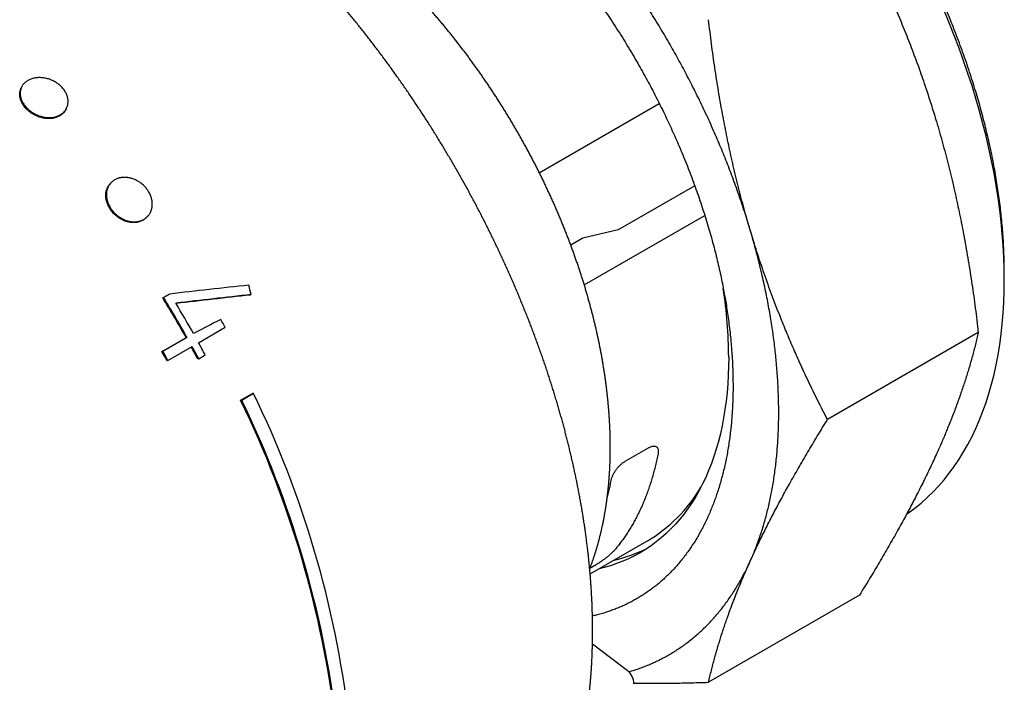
# Model space of a CAD drawing. Header units: millimetres. Extents: x 8 to 399, y 12 to 198.
# Tile 44 of 53: x 365 to 395, y 67 to 87. Entities that reach past the tile are written whole.
import ezdxf

# ---------------------------------------------------------------- set-up
doc = ezdxf.new("R2010")
doc.units = ezdxf.units.MM

msp = doc.modelspace()

# ---------------------------------------------------------------- linework, layer by layer
at = {"color": 7, "linetype": 'Continuous', "lineweight": 30}
for p, q in [((365.328, 85.015), (365.315, 84.985)), ((366.682, 84.367), (366.695, 84.397)), ((380.954, 82.44), (384.574, 84.53)), ((368.017, 82.12), (367.997, 82.097)), ((385.643, 82.045), (383.335, 80.713)), ((369.127, 81.11), (369.146, 81.133)), ((382.31, 79.053), (385.945, 81.152)), ((383.335, 80.713), (382.268, 80.461)), ((382.268, 80.461), (381.904, 80.25)), ((394.983, 79.206), (394.983, 79.45)), ((369.593, 78.66), (369.772, 78.764)), ((369.798, 78.778), (369.618, 78.674)), ((369.798, 78.778), (369.772, 78.764)), ((372.256, 78.762), (372.231, 78.747)), ((369.618, 78.674), (369.593, 78.66)), ((370.673, 77.309), (371.477, 77.773)), ((394.197, 77.614), (389.647, 74.988)), ((369.568, 77.035), (370.299, 77.457)), ((370.324, 77.471), (369.594, 77.049)), ((370.324, 77.471), (370.299, 77.457)), ((369.594, 77.049), (369.568, 77.035)), ((369.747, 76.774), (370.477, 77.196)), ((369.747, 76.774), (369.721, 76.76)), ((370.678, 76.826), (370.653, 76.812)), ((370.678, 76.826), (370.874, 76.939)), ((371.942, 75.572), (372.299, 75.776)), ((372.333, 75.772), (371.976, 75.569)), ((372.333, 75.772), (372.299, 75.776)), ((371.942, 75.572), (371.976, 75.569)), ((383.539, 73.729), (384.246, 74.137)), ((382.488, 70.329), (384.202, 71.319)), ((382.625, 70.582), (382.48, 70.498)), ((390.61, 69.686), (386.06, 67.059)), ((383.608, 67.413), (382.557, 68.206))]:
    msp.add_line(p, q, dxfattribs=at)
at = {"color": 7, "linetype": 'Continuous', "lineweight": 30, "flags": 128}
for points in [[(392.035, 72.136), (392.09, 72.174), (392.285, 72.318), (392.473, 72.471), (392.656, 72.633), (392.832, 72.804), (393.002, 72.984), (393.166, 73.172), (393.323, 73.369), (393.474, 73.575), (393.618, 73.789), (393.755, 74.011), (393.886, 74.241), (394.009, 74.479), (394.125, 74.724), (394.235, 74.977), (394.337, 75.238), (394.432, 75.505), (394.519, 75.78), (394.599, 76.062), (394.672, 76.35), (394.737, 76.644), (394.794, 76.945), (394.844, 77.251), (394.886, 77.564), (394.921, 77.882), (394.948, 78.205), (394.967, 78.534), (394.979, 78.867), (394.983, 79.206), (394.979, 79.548), (394.967, 79.895), (394.948, 80.246), (394.921, 80.6), (394.886, 80.958), (394.844, 81.32), (394.794, 81.684), (394.737, 82.051), (394.672, 82.421), (394.599, 82.793), (394.519, 83.166), (394.432, 83.542), (394.337, 83.919), (394.235, 84.297), (394.125, 84.677), (394.009, 85.057), (393.886, 85.437), (393.755, 85.817), (393.618, 86.198), (393.474, 86.578), (393.323, 86.958), (393.166, 87.336)], [(386.667, 76.875), (386.664, 76.601), (386.655, 76.331), (386.639, 76.064), (386.617, 75.802), (386.589, 75.545), (386.555, 75.292), (386.514, 75.043), (386.468, 74.8), (386.415, 74.561), (386.356, 74.328), (386.291, 74.1), (386.221, 73.877), (386.144, 73.661), (386.061, 73.45), (385.973, 73.245), (385.878, 73.046), (385.778, 72.853), (385.673, 72.667), (385.562, 72.487), (385.445, 72.313), (385.323, 72.147), (385.195, 71.987), (385.063, 71.835), (384.925, 71.689), (384.782, 71.551), (384.634, 71.419), (384.482, 71.295), (384.324, 71.179), (384.162, 71.07), (383.995, 70.969), (383.824, 70.875), (383.649, 70.789), (383.469, 70.711), (383.286, 70.641), (383.098, 70.578), (382.907, 70.524), (382.763, 70.489)]]:
    msp.add_lwpolyline(points, dxfattribs=at)
at = {"color": 7, "linetype": 'Continuous', "lineweight": 30}
for centre, radius, start, end in [((372.708, 76.823), 13.959, 0.2104, 8.7352), ((338.732, 59.734), 36.202, 29.3111, 31.5196), ((338.682, 59.705), 36.288, 29.3124, 31.5157), ((338.867, 59.812), 36.301, 29.3126, 30.9897), ((339.679, 60.28), 36.292, 28.8156, 29.2489), ((338.93, 59.847), 36.229, 28.1498, 28.8151), ((338.029, 59.328), 36.171, 28.8119, 29.311), ((337.979, 59.299), 36.257, 28.8145, 29.3123), ((338.788, 59.765), 36.139, 28.1455, 28.8124), ((338.737, 59.736), 36.225, 28.1496, 28.815), ((344.803, 62.388), 30.611, 6.788, 25.9278), ((344.469, 62.205), 30.553, 6.7695, 25.9463), ((344.43, 62.18), 30.628, 6.7931, 25.9227), ((381.867, 75.277), 4.596, 300.5406, 329.5795), ((382.232, 75.089), 4.451, 282.7285, 296.468), ((383.307, 67.014), 0.5, 0, 52.9614)]:
    msp.add_arc(centre, radius, start, end, dxfattribs=at)
for centre, major_axis, ratio, start_param, end_param in [((363.078, 73.203), (52.658, 6.68), 0.089136, 1.385628, 1.431541), ((361.66, 73.045), (-2.906, 22.019), 0.516368, 4.906344, 4.919707), ((362.474, 72.849), (53, 6.88), 0.08785, 1.373781, 1.417185), ((362.471, 72.849), (52.874, 6.863), 0.08785, 1.373757, 1.416663), ((461.755, 124.522), (448.51, 233.306), 0.000934, 1.773283, 1.775158)]:
    msp.add_ellipse(centre, major_axis=major_axis, ratio=ratio, start_param=start_param, end_param=end_param, dxfattribs=at)
for points, knots in [([(394.983, 79.45), (394.982, 79.538), (394.981, 79.713), (394.974, 79.979), (394.962, 80.247), (394.946, 80.518), (394.925, 80.791), (394.9, 81.06), (394.871, 81.327), (394.839, 81.59), (394.802, 81.854), (394.762, 82.12), (394.717, 82.387), (394.669, 82.656), (394.616, 82.925), (394.559, 83.196), (394.499, 83.468), (394.434, 83.739), (394.367, 84.009), (394.296, 84.278), (394.221, 84.548), (394.14, 84.826), (394.053, 85.111), (393.96, 85.403), (393.863, 85.696), (393.761, 85.989), (393.655, 86.281), (393.548, 86.568), (393.438, 86.849), (393.327, 87.125), (393.213, 87.399), (393.095, 87.673), (392.974, 87.947), (392.849, 88.219), (392.721, 88.491), (392.59, 88.762), (392.456, 89.031), (392.319, 89.298), (392.18, 89.562), (392.038, 89.823), (391.894, 90.082), (391.743, 90.347), (391.585, 90.617), (391.42, 90.892), (391.252, 91.165), (391.08, 91.435), (390.906, 91.703), (390.732, 91.964), (390.558, 92.217), (390.386, 92.462), (390.211, 92.705), (390.034, 92.946), (389.855, 93.184), (389.673, 93.419), (389.489, 93.651), (389.303, 93.881), (389.115, 94.107), (388.927, 94.329), (388.737, 94.546), (388.547, 94.759), (388.356, 94.969), (388.157, 95.181), (387.952, 95.395), (387.74, 95.61), (387.526, 95.821), (387.311, 96.028), (387.094, 96.231), (386.881, 96.425), (386.67, 96.611), (386.462, 96.79), (386.254, 96.965), (386.044, 97.135), (385.834, 97.301), (385.623, 97.463), (385.411, 97.621), (385.199, 97.774), (384.986, 97.922), (384.775, 98.066), (384.564, 98.204), (384.354, 98.336), (384.145, 98.464), (384.005, 98.546), (383.936, 98.586)], [0, 0, 0, 0, 0.013068, 0.026136, 0.039204, 0.052272, 0.06534, 0.078408, 0.090729, 0.103051, 0.115372, 0.127693, 0.140014, 0.152336, 0.164657, 0.176978, 0.1893, 0.201621, 0.213722, 0.225823, 0.237925, 0.250026, 0.263094, 0.276162, 0.28923, 0.302298, 0.315366, 0.328434, 0.340755, 0.353076, 0.365398, 0.377719, 0.39004, 0.402362, 0.414683, 0.427004, 0.439325, 0.451647, 0.463748, 0.475849, 0.48795, 0.500052, 0.51312, 0.526188, 0.539256, 0.552324, 0.565392, 0.57846, 0.590781, 0.603102, 0.615424, 0.627745, 0.640066, 0.652387, 0.664709, 0.67703, 0.689351, 0.701673, 0.713774, 0.725875, 0.737976, 0.750078, 0.763146, 0.776214, 0.789282, 0.80235, 0.815418, 0.828486, 0.840807, 0.853128, 0.865449, 0.877771, 0.890092, 0.902413, 0.914735, 0.927056, 0.939377, 0.951698, 0.9638, 0.975901, 0.988002, 1, 1, 1, 1]), ([(375.466, 93.911), (375.504, 93.895), (375.612, 93.851), (375.792, 93.771), (376.006, 93.672), (376.22, 93.567), (376.434, 93.457), (376.648, 93.341), (376.859, 93.222), (377.067, 93.1), (377.271, 92.975), (377.474, 92.845), (377.678, 92.711), (377.881, 92.572), (378.08, 92.431), (378.274, 92.289), (378.464, 92.145), (378.654, 91.998), (378.842, 91.847), (379.038, 91.686), (379.239, 91.515), (379.447, 91.333), (379.654, 91.147), (379.859, 90.956), (380.063, 90.761), (380.265, 90.562), (380.466, 90.359), (380.662, 90.155), (380.853, 89.951), (381.039, 89.747), (381.223, 89.539), (381.405, 89.329), (381.586, 89.115), (381.761, 88.902), (381.93, 88.69), (382.095, 88.48), (382.257, 88.268), (382.418, 88.053), (382.582, 87.827), (382.75, 87.59), (382.922, 87.342), (383.09, 87.092), (383.256, 86.839), (383.419, 86.583), (383.579, 86.325), (383.735, 86.066), (383.886, 85.808), (384.031, 85.553), (384.171, 85.301), (384.308, 85.047), (384.441, 84.792), (384.571, 84.536), (384.696, 84.283), (384.815, 84.034), (384.929, 83.79), (385.04, 83.544), (385.147, 83.298), (385.256, 83.042), (385.365, 82.776), (385.474, 82.499), (385.579, 82.223), (385.68, 81.946), (385.777, 81.669), (385.87, 81.392), (385.958, 81.115), (386.041, 80.843), (386.118, 80.576), (386.191, 80.314), (386.259, 80.053), (386.323, 79.792), (386.383, 79.532), (386.439, 79.278), (386.489, 79.03), (386.535, 78.788), (386.577, 78.547), (386.616, 78.307), (386.652, 78.06), (386.685, 77.804), (386.715, 77.542), (386.741, 77.281), (386.762, 77.022), (386.778, 76.766), (386.789, 76.512), (386.797, 76.26), (386.797, 76.094), (386.798, 76.011)], [0, 0, 0, 0, 0.006692, 0.019309, 0.031927, 0.044544, 0.057161, 0.069778, 0.082395, 0.094385, 0.106375, 0.118365, 0.130355, 0.142345, 0.154335, 0.16564, 0.176945, 0.18825, 0.199555, 0.21086, 0.223477, 0.236094, 0.248711, 0.261328, 0.273945, 0.286562, 0.299179, 0.311796, 0.323786, 0.335776, 0.347766, 0.359756, 0.371746, 0.383736, 0.395041, 0.406346, 0.417651, 0.428956, 0.440261, 0.452878, 0.465495, 0.478112, 0.490729, 0.503346, 0.515963, 0.52858, 0.541197, 0.553187, 0.565177, 0.577168, 0.589158, 0.601148, 0.613138, 0.624443, 0.635747, 0.647052, 0.658357, 0.669662, 0.682279, 0.694896, 0.707513, 0.72013, 0.732748, 0.745365, 0.757982, 0.770599, 0.782589, 0.794579, 0.806569, 0.818559, 0.830549, 0.842539, 0.853844, 0.865149, 0.876454, 0.887759, 0.899064, 0.911681, 0.924298, 0.936915, 0.949532, 0.962149, 0.974766, 0.987383, 1, 1, 1, 1]), ([(379.344, 60.013), (379.359, 60.025), (379.398, 60.059), (379.461, 60.114), (379.533, 60.178), (379.604, 60.244), (379.674, 60.311), (379.744, 60.379), (379.813, 60.448), (379.881, 60.518), (379.948, 60.589), (380.015, 60.661), (380.081, 60.734), (380.146, 60.809), (380.21, 60.884), (380.274, 60.96), (380.336, 61.038), (380.398, 61.116), (380.459, 61.196), (380.52, 61.276), (380.579, 61.358), (380.638, 61.441), (380.696, 61.524), (380.753, 61.609), (380.809, 61.695), (380.864, 61.781), (380.919, 61.869), (380.973, 61.957), (381.026, 62.047), (381.078, 62.137), (381.129, 62.229), (381.179, 62.321), (381.229, 62.415), (381.277, 62.509), (381.325, 62.605), (381.372, 62.701), (381.418, 62.798), (381.463, 62.896), (381.508, 62.995), (381.551, 63.095), (381.594, 63.196), (381.635, 63.298), (381.676, 63.4), (381.716, 63.504), (381.755, 63.608), (381.793, 63.713), (381.83, 63.819), (381.866, 63.926), (381.902, 64.034), (381.936, 64.143), (381.97, 64.252), (382.003, 64.362), (382.034, 64.474), (382.065, 64.585), (382.095, 64.698), (382.124, 64.812), (382.152, 64.926), (382.18, 65.041), (382.206, 65.157), (382.231, 65.273), (382.256, 65.391), (382.279, 65.509), (382.302, 65.628), (382.323, 65.747), (382.344, 65.867), (382.364, 65.988), (382.382, 66.11), (382.4, 66.232), (382.417, 66.356), (382.433, 66.479), (382.448, 66.604), (382.463, 66.729), (382.476, 66.855), (382.488, 66.981), (382.499, 67.108), (382.51, 67.236), (382.519, 67.364), (382.528, 67.493), (382.535, 67.622), (382.542, 67.752), (382.547, 67.883), (382.552, 68.014), (382.556, 68.146), (382.559, 68.279), (382.561, 68.412), (382.561, 68.523), (382.562, 68.613), (382.561, 68.704), (382.561, 68.817), (382.559, 68.952), (382.556, 69.088), (382.552, 69.224), (382.547, 69.361), (382.542, 69.498), (382.535, 69.635), (382.527, 69.773), (382.519, 69.912), (382.51, 70.051), (382.499, 70.19), (382.488, 70.33), (382.476, 70.47), (382.462, 70.61), (382.448, 70.751), (382.433, 70.893), (382.417, 71.034), (382.4, 71.177), (382.382, 71.319), (382.364, 71.462), (382.344, 71.605), (382.323, 71.749), (382.302, 71.892), (382.279, 72.037), (382.256, 72.181), (382.232, 72.326), (382.206, 72.471), (382.18, 72.616), (382.153, 72.762), (382.125, 72.908), (382.096, 73.054), (382.066, 73.2), (382.036, 73.347), (382.004, 73.493), (381.972, 73.64), (381.938, 73.788), (381.904, 73.935), (381.869, 74.083), (381.833, 74.23), (381.796, 74.378), (381.758, 74.526), (381.719, 74.675), (381.679, 74.823), (381.639, 74.971), (381.597, 75.12), (381.555, 75.269), (381.512, 75.417), (381.468, 75.566), (381.423, 75.715), (381.377, 75.864), (381.331, 76.013), (381.283, 76.162), (381.235, 76.312), (381.186, 76.461), (381.136, 76.61), (381.085, 76.759), (381.033, 76.908), (380.981, 77.058), (380.927, 77.207), (380.873, 77.356), (380.818, 77.505), (380.762, 77.654), (380.706, 77.803), (380.648, 77.952), (380.59, 78.101), (380.531, 78.25), (380.471, 78.398), (380.41, 78.547), (380.349, 78.695), (380.286, 78.844), (380.223, 78.992), (380.16, 79.14), (380.095, 79.288), (380.029, 79.436), (379.963, 79.583), (379.896, 79.731), (379.829, 79.878), (379.76, 80.025), (379.691, 80.171), (379.621, 80.318), (379.55, 80.464), (379.479, 80.61), (379.407, 80.756), (379.334, 80.902), (379.26, 81.047), (379.186, 81.192), (379.111, 81.337), (379.035, 81.481), (378.958, 81.625), (378.881, 81.769), (378.803, 81.912), (378.725, 82.055), (378.645, 82.198), (378.565, 82.341), (378.485, 82.483), (378.404, 82.624), (378.322, 82.766), (378.239, 82.907), (378.156, 83.047), (378.072, 83.187), (377.987, 83.327), (377.902, 83.466), (377.816, 83.605), (377.73, 83.743), (377.643, 83.881), (377.555, 84.019), (377.467, 84.156), (377.378, 84.292), (377.288, 84.428), (377.198, 84.563), (377.108, 84.698), (377.016, 84.833), (376.924, 84.967), (376.832, 85.1), (376.739, 85.233), (376.646, 85.365), (376.552, 85.497), (376.457, 85.628), (376.362, 85.759), (376.266, 85.889), (376.17, 86.018), (376.073, 86.147), (375.976, 86.275), (375.878, 86.403), (375.78, 86.53), (375.681, 86.656), (375.582, 86.782), (375.482, 86.907), (375.382, 87.031), (375.281, 87.155), (375.18, 87.278), (375.079, 87.4), (374.977, 87.522), (374.874, 87.643), (374.771, 87.763), (374.668, 87.882), (374.564, 88.001), (374.46, 88.119), (374.356, 88.236), (374.251, 88.353), (374.145, 88.469), (374.04, 88.584), (373.933, 88.698), (373.827, 88.811), (373.72, 88.924), (373.613, 89.036), (373.505, 89.147), (373.397, 89.257), (373.289, 89.366), (373.18, 89.475), (373.072, 89.583), (372.962, 89.69), (372.853, 89.796), (372.743, 89.901), (372.633, 90.006), (372.522, 90.109), (372.412, 90.212), (372.301, 90.314), (372.189, 90.414), (372.078, 90.514), (371.966, 90.614), (371.854, 90.712), (371.742, 90.809), (371.629, 90.905), (371.516, 91.001), (371.403, 91.095), (371.29, 91.189), (371.177, 91.281), (371.063, 91.373), (370.95, 91.464), (370.836, 91.554), (370.721, 91.642), (370.607, 91.73), (370.493, 91.817), (370.378, 91.903), (370.263, 91.988), (370.149, 92.072), (370.034, 92.154), (369.918, 92.236), (369.803, 92.317), (369.688, 92.397), (369.572, 92.476), (369.48, 92.538), (369.426, 92.574), (369.41, 92.584)], [0, 0, 0, 0, 0.0022092, 0.0059093, 0.00961, 0.0133113, 0.0170132, 0.0207158, 0.0244191, 0.028123, 0.0318277, 0.0355332, 0.0392394, 0.0429464, 0.0466541, 0.0503627, 0.0540722, 0.0577824, 0.0614935, 0.0652054, 0.0689181, 0.0726316, 0.076346, 0.0800613, 0.0837773, 0.0874942, 0.0912118, 0.0949303, 0.0986495, 0.1023696, 0.1060903, 0.1098119, 0.1135341, 0.1172571, 0.1209808, 0.1247051, 0.1284301, 0.1321558, 0.135882, 0.1396089, 0.1433364, 0.1470644, 0.1507929, 0.154522, 0.1582516, 0.1619817, 0.1657123, 0.1694432, 0.1731747, 0.1769065, 0.1806387, 0.1843713, 0.1881042, 0.1918374, 0.195571, 0.1993049, 0.203039, 0.2067734, 0.2105081, 0.214243, 0.2179781, 0.2217134, 0.2254489, 0.2291845, 0.2329203, 0.2366563, 0.2403924, 0.2441286, 0.247865, 0.2516014, 0.2553379, 0.2590745, 0.2628112, 0.2665479, 0.2702847, 0.2740215, 0.2777583, 0.2814952, 0.2852321, 0.288969, 0.2927059, 0.2964428, 0.3001797, 0.3039166, 0.3076534, 0.3113902, 0.313263, 0.3152315, 0.3189683, 0.322705, 0.3264417, 0.3301783, 0.3339149, 0.3376514, 0.3413879, 0.3451243, 0.3488607, 0.352597, 0.3563332, 0.3600694, 0.3638055, 0.3675415, 0.3712774, 0.3750133, 0.3787491, 0.3824848, 0.3862205, 0.389956, 0.3936915, 0.3974269, 0.4011623, 0.4048975, 0.4086327, 0.4123678, 0.4161028, 0.4198377, 0.4235726, 0.4273074, 0.4310421, 0.4347767, 0.4385112, 0.4422457, 0.4459801, 0.4497144, 0.4534487, 0.4571828, 0.4609169, 0.4646509, 0.4683849, 0.4721187, 0.4758525, 0.4795863, 0.4833199, 0.4870535, 0.4907871, 0.4945205, 0.4982539, 0.5019872, 0.5057205, 0.5094537, 0.5131869, 0.51692, 0.520653, 0.524386, 0.5281189, 0.5318518, 0.5355846, 0.5393174, 0.5430501, 0.5467827, 0.5505154, 0.5542479, 0.5579805, 0.5617129, 0.5654454, 0.5691778, 0.5729101, 0.5766425, 0.5803747, 0.584107, 0.5878392, 0.5915714, 0.5953036, 0.5990357, 0.6027678, 0.6064998, 0.6102319, 0.6139639, 0.6176959, 0.6214279, 0.6251598, 0.6288918, 0.6326237, 0.6363556, 0.6400875, 0.6438193, 0.6475512, 0.651283, 0.6550149, 0.6587467, 0.6624786, 0.6662104, 0.6699422, 0.673674, 0.6774058, 0.6811377, 0.6848695, 0.6886013, 0.6923331, 0.696065, 0.6997968, 0.7035287, 0.7072605, 0.7109924, 0.7147243, 0.7184562, 0.7221881, 0.7259201, 0.729652, 0.733384, 0.737116, 0.740848, 0.7445801, 0.7483122, 0.7520443, 0.7557764, 0.7595086, 0.7632408, 0.766973, 0.7707052, 0.7744375, 0.7781699, 0.7819022, 0.7856346, 0.7893671, 0.7930996, 0.7968321, 0.8005647, 0.8042973, 0.80803, 0.8117628, 0.8154955, 0.8192284, 0.8229613, 0.8266942, 0.8304272, 0.8341602, 0.8378934, 0.8416265, 0.8453598, 0.849093, 0.8528264, 0.8565598, 0.8602933, 0.8640269, 0.8677605, 0.8714942, 0.8752279, 0.8789618, 0.8826957, 0.8864296, 0.8901637, 0.8938978, 0.897632, 0.9013663, 0.9051006, 0.9088351, 0.9125696, 0.9163042, 0.9200388, 0.9237736, 0.9275084, 0.9312433, 0.9349783, 0.9387134, 0.9424485, 0.9461838, 0.9499191, 0.9536545, 0.95739, 0.9611256, 0.9648612, 0.9685969, 0.9723327, 0.9760686, 0.9798046, 0.9835406, 0.9872767, 0.9910129, 0.9947492, 0.9984855, 1, 1, 1, 1]), ([(387.316, 80.712), (387.289, 80.801), (387.235, 80.979), (387.15, 81.247), (387.062, 81.514), (386.971, 81.782), (386.876, 82.05), (386.78, 82.312), (386.682, 82.569), (386.584, 82.821), (386.482, 83.073), (386.378, 83.324), (386.268, 83.58), (386.154, 83.84), (386.034, 84.104), (385.911, 84.368), (385.785, 84.631), (385.656, 84.893), (385.526, 85.149), (385.397, 85.399), (385.267, 85.642), (385.135, 85.885), (385, 86.127), (384.861, 86.371), (384.716, 86.62), (384.565, 86.871), (384.412, 87.121), (384.256, 87.369), (384.098, 87.615), (383.94, 87.855), (383.784, 88.088), (383.628, 88.314), (383.47, 88.539), (383.311, 88.761), (383.146, 88.986), (382.975, 89.213), (382.8, 89.441), (382.622, 89.668), (382.443, 89.891), (382.262, 90.112), (382.082, 90.326), (381.904, 90.533), (381.729, 90.733), (381.551, 90.931), (381.373, 91.126), (381.253, 91.254), (381.193, 91.317)], [0, 0, 0, 0, 0.023333, 0.046667, 0.07, 0.093333, 0.116667, 0.14, 0.162, 0.184, 0.206, 0.228, 0.25, 0.273333, 0.296667, 0.32, 0.343333, 0.366667, 0.39, 0.412, 0.434, 0.456, 0.478, 0.5, 0.523333, 0.546667, 0.57, 0.593333, 0.616667, 0.64, 0.662, 0.684, 0.706, 0.728, 0.75, 0.773333, 0.796667, 0.82, 0.843333, 0.866667, 0.89, 0.912, 0.934, 0.956, 0.978, 1, 1, 1, 1]), ([(382.474, 70.483), (382.475, 70.486), (382.488, 70.518), (382.511, 70.581), (382.545, 70.673), (382.577, 70.766), (382.609, 70.86), (382.639, 70.955), (382.669, 71.05), (382.698, 71.147), (382.725, 71.244), (382.752, 71.342), (382.778, 71.441), (382.802, 71.54), (382.826, 71.641), (382.849, 71.742), (382.871, 71.843), (382.891, 71.946), (382.911, 72.049), (382.93, 72.153), (382.948, 72.258), (382.964, 72.363), (382.98, 72.469), (382.995, 72.575), (383.009, 72.683), (383.021, 72.79), (383.033, 72.899), (383.044, 73.008), (383.053, 73.118), (383.062, 73.228), (383.07, 73.339), (383.077, 73.45), (383.082, 73.562), (383.087, 73.675), (383.091, 73.788), (383.093, 73.901), (383.095, 74.015), (383.096, 74.129), (383.095, 74.244), (383.094, 74.36), (383.092, 74.476), (383.089, 74.592), (383.084, 74.709), (383.079, 74.826), (383.073, 74.944), (383.066, 75.061), (383.058, 75.18), (383.048, 75.299), (383.038, 75.418), (383.027, 75.537), (383.015, 75.657), (383.002, 75.777), (382.988, 75.897), (382.973, 76.018), (382.957, 76.139), (382.94, 76.26), (382.922, 76.382), (382.904, 76.504), (382.884, 76.626), (382.863, 76.748), (382.842, 76.871), (382.819, 76.994), (382.795, 77.117), (382.771, 77.24), (382.746, 77.363), (382.719, 77.487), (382.692, 77.61), (382.664, 77.734), (382.635, 77.858), (382.605, 77.982), (382.574, 78.107), (382.542, 78.231), (382.509, 78.355), (382.476, 78.48), (382.441, 78.605), (382.406, 78.729), (382.37, 78.854), (382.333, 78.979), (382.295, 79.104), (382.256, 79.228), (382.216, 79.353), (382.175, 79.478), (382.134, 79.603), (382.091, 79.728), (382.048, 79.852), (382.004, 79.977), (381.959, 80.102), (381.913, 80.226), (381.867, 80.351), (381.819, 80.475), (381.771, 80.6), (381.722, 80.724), (381.672, 80.848), (381.621, 80.972), (381.57, 81.095), (381.518, 81.219), (381.464, 81.343), (381.411, 81.466), (381.356, 81.589), (381.3, 81.712), (381.244, 81.834), (381.187, 81.957), (381.129, 82.079), (381.071, 82.201), (381.012, 82.323), (380.952, 82.444), (380.891, 82.565), (380.829, 82.686), (380.767, 82.807), (380.704, 82.927), (380.64, 83.047), (380.576, 83.167), (380.511, 83.286), (380.445, 83.405), (380.378, 83.523), (380.311, 83.641), (380.243, 83.759), (380.175, 83.877), (380.106, 83.994), (380.036, 84.11), (379.965, 84.226), (379.894, 84.342), (379.822, 84.457), (379.75, 84.572), (379.676, 84.686), (379.603, 84.8), (379.528, 84.913), (379.453, 85.026), (379.378, 85.139), (379.301, 85.25), (379.225, 85.362), (379.147, 85.472), (379.069, 85.582), (378.991, 85.692), (378.912, 85.801), (378.832, 85.91), (378.752, 86.017), (378.671, 86.125), (378.59, 86.231), (378.508, 86.337), (378.425, 86.443), (378.342, 86.547), (378.259, 86.651), (378.175, 86.755), (378.091, 86.858), (378.006, 86.96), (377.921, 87.061), (377.835, 87.162), (377.748, 87.262), (377.662, 87.361), (377.574, 87.46), (377.487, 87.557), (377.399, 87.654), (377.31, 87.751), (377.221, 87.846), (377.132, 87.941), (377.042, 88.035), (376.952, 88.128), (376.861, 88.22), (376.77, 88.312), (376.679, 88.403), (376.587, 88.493), (376.495, 88.582), (376.403, 88.67), (376.31, 88.757), (376.217, 88.844), (376.123, 88.929), (376.03, 89.014), (375.936, 89.098), (375.841, 89.181), (375.747, 89.263), (375.652, 89.344), (375.556, 89.424), (375.461, 89.504), (375.365, 89.582), (375.269, 89.66), (375.173, 89.736), (375.078, 89.81), (375.016, 89.858), (374.986, 89.881)], [0, 0, 0, 0, 0.000398, 0.006019, 0.011647, 0.017281, 0.022921, 0.028566, 0.034217, 0.039873, 0.045534, 0.0512, 0.05687, 0.062544, 0.068223, 0.073904, 0.07959, 0.085278, 0.09097, 0.096664, 0.102361, 0.10806, 0.113761, 0.119465, 0.125169, 0.130876, 0.136584, 0.142293, 0.148003, 0.153714, 0.159426, 0.165139, 0.170852, 0.176565, 0.182279, 0.187992, 0.193706, 0.19942, 0.205133, 0.210847, 0.216559, 0.222272, 0.227984, 0.233695, 0.239406, 0.245116, 0.250826, 0.256534, 0.262242, 0.267949, 0.273656, 0.279361, 0.285065, 0.290769, 0.296472, 0.302173, 0.307874, 0.313573, 0.319272, 0.324969, 0.330666, 0.336362, 0.342056, 0.34775, 0.353442, 0.359133, 0.364824, 0.370513, 0.376202, 0.381889, 0.387576, 0.393261, 0.398946, 0.40463, 0.410312, 0.415994, 0.421675, 0.427355, 0.433034, 0.438713, 0.44439, 0.450067, 0.455743, 0.461418, 0.467093, 0.472766, 0.478439, 0.484112, 0.489783, 0.495454, 0.501125, 0.506795, 0.512464, 0.518133, 0.523801, 0.529468, 0.535136, 0.540802, 0.546469, 0.552134, 0.5578, 0.563465, 0.56913, 0.574794, 0.580458, 0.586122, 0.591785, 0.597449, 0.603112, 0.608775, 0.614438, 0.6201, 0.625763, 0.631425, 0.637088, 0.64275, 0.648412, 0.654075, 0.659737, 0.6654, 0.671062, 0.676725, 0.682387, 0.68805, 0.693713, 0.699376, 0.70504, 0.710703, 0.716367, 0.722031, 0.727696, 0.733361, 0.739026, 0.744691, 0.750357, 0.756024, 0.76169, 0.767358, 0.773025, 0.778694, 0.784362, 0.790032, 0.795702, 0.801372, 0.807044, 0.812715, 0.818388, 0.824061, 0.829735, 0.83541, 0.841085, 0.846762, 0.852439, 0.858116, 0.863795, 0.869475, 0.875155, 0.880836, 0.886518, 0.892202, 0.897886, 0.903571, 0.909257, 0.914944, 0.920632, 0.926321, 0.932011, 0.937702, 0.943394, 0.949087, 0.954781, 0.960477, 0.966173, 0.971871, 0.977569, 0.983269, 0.988969, 0.994671, 1, 1, 1, 1]), ([(390.61, 89.684), (390.66, 89.589), (390.758, 89.398), (390.903, 89.111), (391.044, 88.824), (391.182, 88.536), (391.318, 88.248), (391.447, 87.964), (391.572, 87.685), (391.691, 87.411), (391.809, 87.135), (391.924, 86.855), (392.038, 86.572), (392.15, 86.287), (392.258, 86.001), (392.364, 85.714), (392.467, 85.426), (392.56, 85.157), (392.644, 84.907), (392.719, 84.678), (392.793, 84.447), (392.865, 84.215), (392.944, 83.953), (393.029, 83.663), (393.119, 83.342), (393.206, 83.021), (393.289, 82.698), (393.37, 82.373), (393.446, 82.053), (393.518, 81.736), (393.586, 81.424), (393.651, 81.109), (393.714, 80.795), (393.775, 80.469), (393.836, 80.132), (393.896, 79.781), (393.953, 79.427), (394.007, 79.07), (394.059, 78.711), (394.108, 78.349), (394.154, 77.983), (394.183, 77.738), (394.197, 77.614)], [0, 0, 0, 0, 0.026712, 0.053236, 0.079592, 0.105796, 0.131867, 0.157824, 0.182211, 0.206531, 0.230802, 0.255174, 0.279936, 0.304577, 0.329118, 0.353583, 0.377993, 0.40237, 0.421517, 0.440669, 0.459839, 0.479036, 0.498273, 0.524426, 0.550512, 0.57656, 0.602598, 0.628655, 0.654759, 0.679439, 0.704207, 0.729087, 0.753952, 0.778353, 0.805634, 0.83299, 0.860445, 0.888022, 0.915744, 0.943634, 0.971712, 1, 1, 1, 1]), ([(387.316, 80.712), (387.284, 80.818), (387.222, 81.03), (387.132, 81.35), (387.046, 81.671), (386.963, 81.994), (386.882, 82.318), (386.807, 82.638), (386.735, 82.955), (386.668, 83.267), (386.603, 83.581), (386.541, 83.894), (386.479, 84.218), (386.419, 84.554), (386.359, 84.904), (386.303, 85.255), (386.249, 85.61), (386.197, 85.967), (386.149, 86.328), (386.103, 86.691), (386.075, 86.935), (386.06, 87.058)], [0, 0, 0, 0, 0.052229, 0.104327, 0.15635, 0.208354, 0.260395, 0.31253, 0.36182, 0.411287, 0.460976, 0.510591, 0.559129, 0.613397, 0.667813, 0.722425, 0.77728, 0.832422, 0.887895, 0.943741, 1, 1, 1, 1]), ([(366.501, 84.186), (366.486, 84.178), (366.456, 84.162), (366.406, 84.142), (366.353, 84.125), (366.298, 84.113), (366.242, 84.105), (366.184, 84.102), (366.124, 84.103), (366.063, 84.108), (366.003, 84.118), (365.943, 84.132), (365.882, 84.15), (365.823, 84.171), (365.765, 84.197), (365.709, 84.226), (365.655, 84.259), (365.603, 84.295), (365.555, 84.333), (365.51, 84.374), (365.467, 84.418), (365.429, 84.463), (365.396, 84.51), (365.366, 84.558), (365.341, 84.608), (365.321, 84.658), (365.305, 84.708), (365.295, 84.758), (365.29, 84.808), (365.29, 84.858), (365.295, 84.906), (365.305, 84.952), (365.32, 84.997), (365.34, 85.041), (365.365, 85.081), (365.394, 85.119), (365.429, 85.155), (365.462, 85.183), (365.494, 85.205), (365.526, 85.226), (365.567, 85.247), (365.616, 85.267), (365.669, 85.284), (365.725, 85.297), (365.782, 85.306), (365.84, 85.31), (365.901, 85.31), (365.962, 85.306), (366.023, 85.298), (366.084, 85.286), (366.145, 85.269), (366.205, 85.248), (366.263, 85.224), (366.319, 85.196), (366.374, 85.164), (366.426, 85.129), (366.475, 85.091), (366.52, 85.05), (366.562, 85.007), (366.6, 84.961), (366.634, 84.914), (366.663, 84.865), (366.688, 84.815), (366.707, 84.763), (366.722, 84.712), (366.732, 84.661), (366.737, 84.609), (366.736, 84.559), (366.73, 84.51), (366.72, 84.462), (366.704, 84.415), (366.683, 84.371), (366.658, 84.329), (366.628, 84.291), (366.594, 84.254), (366.56, 84.226), (366.528, 84.203), (366.51, 84.192), (366.501, 84.186)], [0, 0, 0, 0, 0.013178, 0.026447, 0.040005, 0.053662, 0.06684, 0.080205, 0.093666, 0.107324, 0.120505, 0.133874, 0.147339, 0.161, 0.174186, 0.187463, 0.201029, 0.214695, 0.227878, 0.24125, 0.254717, 0.268381, 0.28156, 0.294928, 0.308391, 0.322051, 0.335232, 0.348602, 0.362067, 0.375729, 0.388914, 0.402288, 0.415758, 0.429424, 0.442607, 0.455979, 0.469446, 0.48311, 0.491526, 0.499967, 0.51315, 0.526521, 0.539987, 0.55365, 0.566833, 0.580204, 0.59367, 0.607332, 0.620522, 0.633802, 0.647372, 0.661041, 0.674231, 0.687513, 0.701085, 0.714756, 0.727936, 0.741305, 0.754769, 0.76843, 0.781602, 0.794962, 0.808417, 0.822068, 0.835245, 0.848609, 0.862069, 0.875724, 0.888912, 0.902191, 0.915759, 0.929427, 0.942618, 0.955901, 0.969472, 0.983144, 0.99156, 1, 1, 1, 1]), ([(366.681, 84.368), (366.677, 84.359), (366.667, 84.335), (366.644, 84.299), (366.614, 84.26), (366.58, 84.224), (366.546, 84.196), (366.515, 84.173), (366.482, 84.153), (366.441, 84.132), (366.391, 84.111), (366.339, 84.095), (366.284, 84.083), (366.227, 84.075), (366.169, 84.072), (366.109, 84.073), (366.049, 84.079), (365.988, 84.088), (365.928, 84.102), (365.868, 84.12), (365.808, 84.142), (365.751, 84.168), (365.695, 84.197), (365.64, 84.229), (365.589, 84.265), (365.541, 84.304), (365.495, 84.345), (365.453, 84.388), (365.415, 84.434), (365.382, 84.481), (365.352, 84.529), (365.327, 84.579), (365.307, 84.629), (365.292, 84.679), (365.281, 84.729), (365.276, 84.779), (365.276, 84.828), (365.281, 84.876), (365.292, 84.923), (365.303, 84.959), (365.313, 84.979), (365.315, 84.985)], [0, 0, 0, 0, 0.0162218, 0.0430336, 0.0699414, 0.0968491, 0.1236609, 0.1405185, 0.1573762, 0.1841605, 0.2110405, 0.2379206, 0.2647049, 0.2914889, 0.3183685, 0.3452482, 0.3720322, 0.3988237, 0.4257108, 0.4525979, 0.4793893, 0.5061902, 0.5330869, 0.5599835, 0.5867844, 0.6135804, 0.6404722, 0.667364, 0.69416, 0.7209482, 0.7478322, 0.7747162, 0.8015045, 0.8282969, 0.855185, 0.882073, 0.9088654, 0.9356661, 0.9625625, 0.9894589, 1, 1, 1, 1]), ([(369.021, 81.03), (369.01, 81.024), (368.99, 81.013), (368.958, 80.999), (368.921, 80.985), (368.875, 80.972), (368.822, 80.961), (368.769, 80.956), (368.717, 80.956), (368.672, 80.958), (368.631, 80.963), (368.587, 80.971), (368.539, 80.982), (368.487, 80.999), (368.442, 81.016), (368.402, 81.034), (368.365, 81.053), (368.329, 81.073), (368.294, 81.095), (368.255, 81.122), (368.211, 81.156), (368.163, 81.198), (368.121, 81.241), (368.083, 81.284), (368.052, 81.324), (368.027, 81.36), (368.002, 81.399), (367.977, 81.444), (367.954, 81.494), (367.936, 81.538), (367.923, 81.578), (367.911, 81.62), (367.902, 81.667), (367.895, 81.718), (367.893, 81.761), (367.893, 81.8), (367.896, 81.841), (367.903, 81.885), (367.914, 81.931), (367.927, 81.97), (367.941, 82.004), (367.958, 82.038), (367.98, 82.074), (368.008, 82.111), (368.035, 82.14), (368.062, 82.165), (368.087, 82.186), (368.113, 82.205), (368.146, 82.225), (368.185, 82.245), (368.229, 82.263), (368.27, 82.276), (368.308, 82.285), (368.349, 82.292), (368.395, 82.297), (368.447, 82.299), (368.493, 82.297), (368.535, 82.292), (368.574, 82.286), (368.613, 82.278), (368.652, 82.268), (368.695, 82.255), (368.746, 82.235), (368.798, 82.211), (368.842, 82.188), (368.877, 82.166), (368.917, 82.14), (368.961, 82.107), (369.009, 82.065), (369.052, 82.022), (369.09, 81.979), (369.121, 81.94), (369.146, 81.903), (369.171, 81.864), (369.196, 81.817), (369.221, 81.762), (369.242, 81.705), (369.258, 81.649), (369.269, 81.592), (369.275, 81.535), (369.276, 81.479), (369.273, 81.428), (369.266, 81.386), (369.259, 81.351), (369.248, 81.312), (369.232, 81.269), (369.211, 81.225), (369.19, 81.19), (369.171, 81.162), (369.147, 81.132), (369.116, 81.099), (369.081, 81.07), (369.049, 81.047), (369.031, 81.036), (369.021, 81.03)], [0, 0, 0, 0, 0.009885, 0.018186, 0.026509, 0.040018, 0.053662, 0.066887, 0.078574, 0.090326, 0.098813, 0.107325, 0.120553, 0.132244, 0.143998, 0.152488, 0.161002, 0.170893, 0.179199, 0.187527, 0.201045, 0.214697, 0.227927, 0.23962, 0.251377, 0.259868, 0.268384, 0.28161, 0.2933, 0.305053, 0.313542, 0.322055, 0.335283, 0.346974, 0.358729, 0.367219, 0.375734, 0.388966, 0.400661, 0.412419, 0.420912, 0.429429, 0.442659, 0.454352, 0.466109, 0.4746, 0.483116, 0.491532, 0.499972, 0.513202, 0.524894, 0.53665, 0.545141, 0.553657, 0.566886, 0.578578, 0.590334, 0.598825, 0.607339, 0.617233, 0.625541, 0.633872, 0.647393, 0.661049, 0.670943, 0.679252, 0.687583, 0.701106, 0.714764, 0.727991, 0.739681, 0.751435, 0.759924, 0.768438, 0.781657, 0.795016, 0.808471, 0.822073, 0.835296, 0.84866, 0.862119, 0.875725, 0.885617, 0.893924, 0.902254, 0.915774, 0.929428, 0.939323, 0.947632, 0.955964, 0.969487, 0.983145, 0.991561, 1, 1, 1, 1]), ([(369.126, 81.11), (369.116, 81.099), (369.094, 81.075), (369.061, 81.047), (369.029, 81.025), (368.996, 81.004), (368.956, 80.983), (368.906, 80.964), (368.855, 80.949), (368.801, 80.939), (368.746, 80.934), (368.69, 80.933), (368.632, 80.937), (368.575, 80.947), (368.517, 80.96), (368.459, 80.979), (368.402, 81.002), (368.347, 81.029), (368.293, 81.06), (368.24, 81.095), (368.19, 81.134), (368.143, 81.176), (368.099, 81.221), (368.057, 81.269), (368.02, 81.319), (367.986, 81.371), (367.956, 81.424), (367.931, 81.479), (367.91, 81.535), (367.893, 81.591), (367.881, 81.647), (367.875, 81.703), (367.873, 81.758), (367.875, 81.812), (367.883, 81.865), (367.896, 81.916), (367.913, 81.964), (367.935, 82.011), (367.962, 82.053), (367.983, 82.082), (367.996, 82.096), (367.997, 82.097)], [0, 0, 0, 0, 0.024127, 0.050939, 0.067797, 0.084655, 0.11144, 0.13832, 0.165201, 0.191985, 0.21877, 0.24565, 0.27253, 0.299314, 0.326106, 0.352994, 0.379881, 0.406673, 0.433474, 0.460371, 0.487268, 0.514069, 0.540866, 0.567758, 0.59465, 0.621447, 0.648235, 0.67512, 0.702004, 0.728793, 0.755585, 0.782474, 0.809362, 0.836155, 0.862956, 0.889853, 0.91675, 0.943551, 0.970347, 0.99724, 1, 1, 1, 1]), ([(387.316, 70.713), (387.342, 70.772), (387.394, 70.889), (387.468, 71.07), (387.538, 71.255), (387.605, 71.443), (387.668, 71.634), (387.727, 71.825), (387.781, 72.016), (387.831, 72.206), (387.877, 72.398), (387.92, 72.594), (387.961, 72.796), (387.999, 73.005), (388.033, 73.22), (388.064, 73.439), (388.092, 73.661), (388.115, 73.885), (388.135, 74.108), (388.15, 74.328), (388.162, 74.547), (388.171, 74.768), (388.176, 74.99), (388.177, 75.22), (388.175, 75.456), (388.17, 75.698), (388.16, 75.943), (388.147, 76.189), (388.13, 76.438), (388.109, 76.683), (388.086, 76.926), (388.059, 77.165), (388.03, 77.405), (387.996, 77.647), (387.959, 77.894), (387.918, 78.148), (387.872, 78.408), (387.822, 78.669), (387.769, 78.932), (387.711, 79.195), (387.652, 79.454), (387.59, 79.708), (387.526, 79.959), (387.459, 80.209), (387.389, 80.46), (387.34, 80.628), (387.316, 80.712)], [0, 0, 0, 0, 0.0233333, 0.0466666, 0.07, 0.0933333, 0.1166666, 0.1399999, 0.1619999, 0.1839999, 0.206, 0.228, 0.25, 0.2733333, 0.2966666, 0.32, 0.3433333, 0.3666666, 0.3899999, 0.4119999, 0.4339999, 0.456, 0.478, 0.5, 0.5233333, 0.5466666, 0.57, 0.5933333, 0.6166666, 0.6399999, 0.6619999, 0.6839999, 0.706, 0.728, 0.75, 0.7733333, 0.7966666, 0.82, 0.8433333, 0.8666666, 0.8899999, 0.9119999, 0.9339999, 0.956, 0.978, 1, 1, 1, 1]), ([(389.647, 74.988), (389.598, 75.084), (389.499, 75.274), (389.354, 75.562), (389.213, 75.849), (389.074, 76.137), (388.939, 76.426), (388.816, 76.694), (388.705, 76.943), (388.605, 77.172), (388.506, 77.401), (388.409, 77.633), (388.313, 77.868), (388.206, 78.132), (388.092, 78.425), (387.97, 78.747), (387.853, 79.069), (387.738, 79.394), (387.628, 79.72), (387.52, 80.048), (387.416, 80.378), (387.349, 80.601), (387.316, 80.712)], [0, 0, 0, 0, 0.05347, 0.106566, 0.159323, 0.211775, 0.263961, 0.315918, 0.356607, 0.397199, 0.437714, 0.478172, 0.519162, 0.560669, 0.615996, 0.671078, 0.725977, 0.780758, 0.835485, 0.890224, 0.94504, 1, 1, 1, 1]), ([(394.197, 77.614), (394.183, 77.555), (394.156, 77.437), (394.113, 77.259), (394.067, 77.079), (394.019, 76.899), (393.968, 76.718), (393.916, 76.54), (393.863, 76.364), (393.808, 76.19), (393.751, 76.014), (393.691, 75.836), (393.628, 75.655), (393.562, 75.472), (393.494, 75.288), (393.423, 75.103), (393.349, 74.917), (393.279, 74.743), (393.212, 74.581), (393.149, 74.431), (393.084, 74.28), (393.017, 74.128), (392.94, 73.956), (392.853, 73.765), (392.754, 73.554), (392.652, 73.342), (392.547, 73.127), (392.439, 72.911), (392.331, 72.698), (392.221, 72.486), (392.11, 72.276), (391.997, 72.065), (391.882, 71.853), (391.76, 71.633), (391.632, 71.405), (391.496, 71.167), (391.357, 70.926), (391.215, 70.683), (391.069, 70.438), (390.919, 70.19), (390.767, 69.939), (390.663, 69.77), (390.61, 69.686)], [0, 0, 0, 0, 0.026712, 0.053236, 0.079592, 0.105796, 0.131867, 0.157824, 0.182211, 0.206531, 0.230802, 0.255174, 0.279936, 0.304577, 0.329118, 0.353583, 0.377993, 0.40237, 0.421517, 0.440669, 0.459839, 0.479036, 0.498273, 0.524426, 0.550512, 0.57656, 0.602598, 0.628655, 0.654759, 0.679439, 0.704207, 0.729087, 0.753952, 0.778353, 0.805634, 0.83299, 0.860445, 0.888022, 0.915744, 0.943634, 0.971712, 1, 1, 1, 1]), ([(386.798, 76.011), (386.798, 75.944), (386.797, 75.81), (386.792, 75.611), (386.785, 75.414), (386.774, 75.219), (386.76, 75.025), (386.743, 74.834), (386.722, 74.639), (386.698, 74.44), (386.669, 74.237), (386.636, 74.037), (386.599, 73.84), (386.559, 73.646), (386.515, 73.455), (386.468, 73.268), (386.417, 73.083), (386.363, 72.901), (386.305, 72.724), (386.244, 72.552), (386.18, 72.383), (386.113, 72.219), (386.044, 72.061), (385.974, 71.911), (385.903, 71.767), (385.829, 71.627), (385.752, 71.49), (385.673, 71.356), (385.59, 71.226), (385.503, 71.094), (385.409, 70.962), (385.31, 70.829), (385.207, 70.701), (385.101, 70.577), (384.992, 70.457), (384.88, 70.341), (384.765, 70.23), (384.647, 70.123), (384.526, 70.02), (384.403, 69.922), (384.277, 69.829), (384.15, 69.741), (384.021, 69.658), (383.892, 69.58), (383.764, 69.509), (383.637, 69.443), (383.508, 69.381), (383.377, 69.323), (383.244, 69.269), (383.109, 69.219), (382.968, 69.171), (382.819, 69.125), (382.681, 69.087), (382.592, 69.067), (382.556, 69.059)], [0, 0, 0, 0, 0.018316, 0.036632, 0.054948, 0.073264, 0.09158, 0.109896, 0.128212, 0.148359, 0.168506, 0.188654, 0.208801, 0.228949, 0.249096, 0.269244, 0.289391, 0.309539, 0.329686, 0.349474, 0.369262, 0.389049, 0.408837, 0.427153, 0.445469, 0.463785, 0.482101, 0.500417, 0.518733, 0.537049, 0.557196, 0.577343, 0.597491, 0.617638, 0.637786, 0.657933, 0.678081, 0.698228, 0.718376, 0.738523, 0.758311, 0.778099, 0.797886, 0.817674, 0.83599, 0.854306, 0.872622, 0.890938, 0.909254, 0.92757, 0.945886, 0.966033, 0.98618, 1, 1, 1, 1]), ([(387.316, 70.713), (387.347, 70.783), (387.411, 70.922), (387.51, 71.133), (387.611, 71.346), (387.716, 71.56), (387.824, 71.776), (387.933, 71.989), (388.043, 72.201), (388.153, 72.41), (388.267, 72.621), (388.382, 72.832), (388.503, 73.051), (388.63, 73.278), (388.766, 73.515), (388.904, 73.755), (389.046, 73.996), (389.191, 74.24), (389.339, 74.487), (389.491, 74.736), (389.595, 74.904), (389.647, 74.988)], [0, 0, 0, 0, 0.052229, 0.104327, 0.15635, 0.208354, 0.260395, 0.31253, 0.36182, 0.411287, 0.460976, 0.510591, 0.559129, 0.613397, 0.667813, 0.722425, 0.77728, 0.832422, 0.887895, 0.943741, 1, 1, 1, 1]), ([(384.536, 73.969), (384.524, 73.908), (384.5, 73.786), (384.458, 73.606), (384.414, 73.429), (384.366, 73.255), (384.314, 73.085), (384.26, 72.921), (384.204, 72.763), (384.146, 72.611), (384.085, 72.462), (384.021, 72.317), (383.953, 72.174), (383.883, 72.035), (383.81, 71.899), (383.734, 71.767), (383.655, 71.638), (383.574, 71.512), (383.49, 71.392), (383.405, 71.275), (383.316, 71.161), (383.255, 71.088), (383.225, 71.052)], [0, 0, 0, 0, 0.052267, 0.104533, 0.1568, 0.209066, 0.261333, 0.3136, 0.36288, 0.41216, 0.46144, 0.51072, 0.56, 0.60928, 0.65856, 0.70784, 0.75712, 0.8064, 0.8548, 0.9032, 0.9516, 1, 1, 1, 1]), ([(384.246, 74.137), (384.262, 74.145), (384.293, 74.162), (384.337, 74.178), (384.379, 74.187), (384.417, 74.19), (384.452, 74.184), (384.481, 74.172), (384.505, 74.153), (384.524, 74.127), (384.536, 74.095), (384.543, 74.058), (384.544, 74.016), (384.539, 73.985), (384.536, 73.969)], [0, 0, 0, 0, 0.083791, 0.166819, 0.250565, 0.334354, 0.416922, 0.499733, 0.582287, 0.664918, 0.749045, 0.833356, 0.916541, 1, 1, 1, 1]), ([(383.122, 73.153), (383.125, 73.165), (383.13, 73.189), (383.142, 73.228), (383.156, 73.268), (383.174, 73.309), (383.195, 73.35), (383.218, 73.391), (383.243, 73.432), (383.27, 73.473), (383.3, 73.512), (383.331, 73.55), (383.364, 73.586), (383.398, 73.621), (383.433, 73.653), (383.468, 73.681), (383.504, 73.707), (383.527, 73.721), (383.539, 73.729)], [0, 0, 0, 0, 0.06266, 0.124932, 0.187403, 0.250657, 0.313785, 0.375956, 0.437763, 0.499806, 0.562025, 0.623927, 0.686136, 0.749266, 0.812233, 0.874594, 0.936974, 1, 1, 1, 1]), ([(383, 72.619), (383.003, 72.63), (383.021, 72.695), (383.05, 72.816), (383.088, 72.983), (383.111, 73.096), (383.122, 73.153)], [0, 0, 0, 0, 0.06482, 0.376546, 0.688273, 1, 1, 1, 1]), ([(383.225, 71.052), (383.219, 71.045), (383.207, 71.032), (383.187, 71.011), (383.166, 70.989), (383.142, 70.966), (383.119, 70.944), (383.095, 70.922), (383.071, 70.902), (383.047, 70.881), (383.022, 70.86), (382.997, 70.839), (382.965, 70.814), (382.928, 70.785), (382.891, 70.758), (382.862, 70.737), (382.84, 70.721), (382.818, 70.706), (382.794, 70.689), (382.766, 70.67), (382.736, 70.65), (382.707, 70.631), (382.679, 70.614), (382.651, 70.597), (382.634, 70.587), (382.625, 70.582)], [0, 0, 0, 0, 0.050191, 0.100013, 0.149651, 0.199289, 0.249113, 0.291803, 0.333869, 0.375433, 0.416625, 0.457578, 0.498425, 0.563386, 0.626355, 0.65731, 0.68802, 0.718575, 0.749067, 0.79182, 0.833794, 0.875289, 0.916613, 0.95808, 1, 1, 1, 1]), ([(383.651, 67.376), (383.652, 67.377), (383.71, 67.392), (383.821, 67.428), (383.983, 67.482), (384.14, 67.541), (384.292, 67.604), (384.438, 67.669), (384.582, 67.738), (384.724, 67.812), (384.866, 67.891), (385.009, 67.976), (385.151, 68.068), (385.291, 68.164), (385.428, 68.265), (385.562, 68.37), (385.691, 68.478), (385.814, 68.588), (385.932, 68.699), (386.048, 68.815), (386.16, 68.934), (386.273, 69.06), (386.384, 69.192), (386.495, 69.331), (386.602, 69.474), (386.706, 69.621), (386.806, 69.772), (386.902, 69.925), (386.992, 70.078), (387.078, 70.231), (387.16, 70.388), (387.24, 70.548), (387.29, 70.658), (387.316, 70.713)], [0, 0, 0, 0, 0.001122, 0.035397, 0.069673, 0.103948, 0.136264, 0.168581, 0.200898, 0.233214, 0.265531, 0.299806, 0.334081, 0.368357, 0.402632, 0.436907, 0.471182, 0.503499, 0.535816, 0.568132, 0.600449, 0.632766, 0.667041, 0.701316, 0.735591, 0.769866, 0.804142, 0.838417, 0.870733, 0.90305, 0.935367, 0.967683, 1, 1, 1, 1]), ([(386.06, 67.059), (386.074, 67.119), (386.101, 67.237), (386.144, 67.416), (386.19, 67.595), (386.238, 67.775), (386.289, 67.956), (386.338, 68.126), (386.386, 68.283), (386.431, 68.427), (386.478, 68.573), (386.527, 68.72), (386.578, 68.87), (386.637, 69.039), (386.704, 69.227), (386.781, 69.434), (386.862, 69.642), (386.945, 69.852), (387.033, 70.064), (387.123, 70.278), (387.217, 70.494), (387.283, 70.64), (387.316, 70.713)], [0, 0, 0, 0, 0.0534702, 0.1065662, 0.1593226, 0.2117752, 0.263961, 0.3159182, 0.3566072, 0.397199, 0.4377138, 0.4781719, 0.519162, 0.5606693, 0.615996, 0.6710777, 0.7259771, 0.7807582, 0.8354855, 0.8902243, 0.9450404, 1, 1, 1, 1]), ([(383.805, 67.037), (383.894, 67.036), (384.072, 67.034), (384.344, 67.032), (384.621, 67.033), (384.901, 67.035), (385.185, 67.038), (385.472, 67.044), (385.764, 67.05), (385.961, 67.056), (386.06, 67.059)], [0, 0, 0, 0, 0.1217, 0.245325, 0.369395, 0.494016, 0.61929, 0.745316, 0.872189, 1, 1, 1, 1])]:
    msp.add_open_spline(points, degree=3, knots=knots, dxfattribs=at)

doc.saveas('drawing.dxf')
